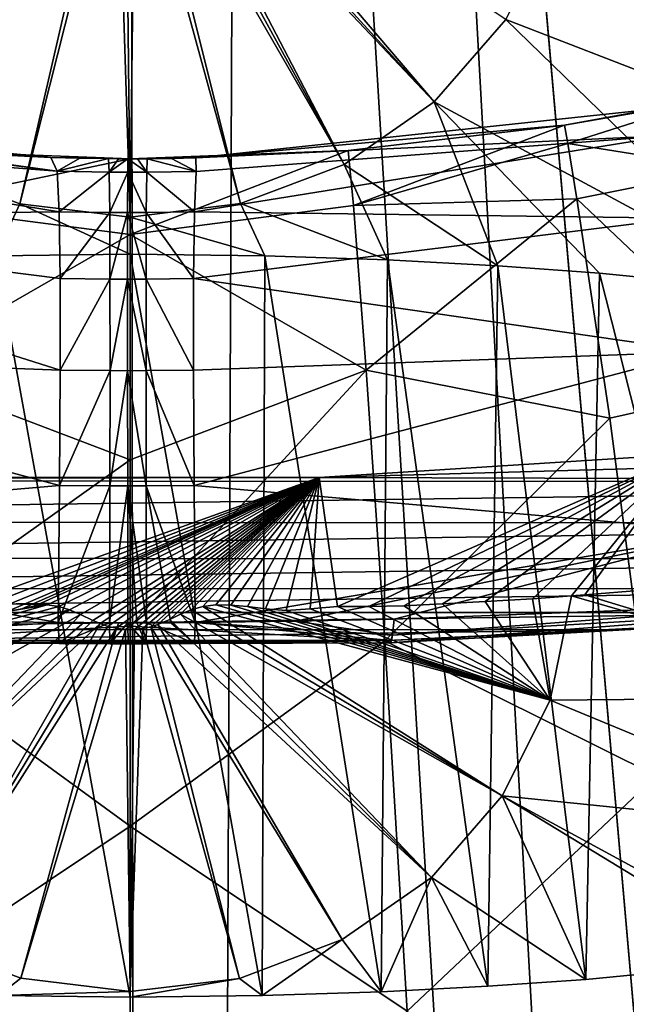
# Model space of a CAD drawing. Header units: millimetres. Extents: x -23 to 23, y 0 to 187.
# Tile 12 of 37: x -0.66 to 2.98, y 111.92 to 117.84. Entities that reach past the tile are written whole.
import ezdxf

# ---------------------------------------------------------------- set-up
doc = ezdxf.new("R2010")
doc.units = ezdxf.units.MM
doc.header["$LTSCALE"] = 83.635285
for name, color, linetype in [('127', 7, 'CONTINUOUS'), ('128', 7, 'CONTINUOUS'), ('150', 7, 'CONTINUOUS'), ('22', 7, 'CONTINUOUS'), ('32', 7, 'CONTINUOUS'), ('34', 7, 'CONTINUOUS'), ('39', 7, 'CONTINUOUS'), ('48', 7, 'CONTINUOUS'), ('49', 7, 'CONTINUOUS'), ('5', 7, 'CONTINUOUS'), ('58', 7, 'CONTINUOUS'), ('6', 7, 'CONTINUOUS'), ('64', 7, 'CONTINUOUS'), ('70', 7, 'CONTINUOUS'), ('71', 7, 'CONTINUOUS'), ('72', 7, 'CONTINUOUS'), ('73', 7, 'CONTINUOUS'), ('90', 7, 'CONTINUOUS'), ('91', 7, 'CONTINUOUS'), ('92', 7, 'CONTINUOUS'), ('93', 7, 'CONTINUOUS'), ('94', 7, 'CONTINUOUS'), ('95', 7, 'CONTINUOUS'), ('96', 7, 'CONTINUOUS')]:
    doc.layers.add(name, color=color, linetype=linetype)

msp = doc.modelspace()

# ---------------------------------------------------------------- linework, layer by layer
at = {"layer": '127', "color": 7, "linetype": 'CONTINUOUS'}
for points in [[(1.1357, 115.0834, 104.8175), (3.3415, 115.2241, 105.3426), (1.2458, 114.309, 105.0395), (1.1357, 115.0834, 104.8175)], [(1.2458, 114.309, 105.0395), (3.3415, 115.2241, 105.3426), (1.434, 114.309, 105.0675), (1.2458, 114.309, 105.0395)], [(1.434, 114.309, 105.0675), (3.3415, 115.2241, 105.3426), (1.6436, 114.3119, 105.1026), (1.434, 114.309, 105.0675)], [(1.6436, 114.3119, 105.1026), (3.3415, 115.2241, 105.3426), (1.8758, 114.3236, 105.1452), (1.6436, 114.3119, 105.1026)], [(1.8758, 114.3236, 105.1452), (3.3415, 115.2241, 105.3426), (2.1328, 114.3377, 105.1993), (1.8758, 114.3236, 105.1452)], [(2.1328, 114.3377, 105.1993), (3.3415, 115.2241, 105.3426), (2.4169, 114.3552, 105.2678), (2.1328, 114.3377, 105.1993)], [(2.4169, 114.3552, 105.2678), (3.3415, 115.2241, 105.3426), (2.6517, 114.3724, 105.3311), (2.4169, 114.3552, 105.2678)], [(2.6517, 114.3724, 105.3311), (3.3415, 115.2241, 105.3426), (2.7311, 114.3787, 105.3539), (2.6517, 114.3724, 105.3311)], [(2.7311, 114.3787, 105.3539), (3.3415, 115.2241, 105.3426), (3.0782, 114.4074, 105.4627), (2.7311, 114.3787, 105.3539)], [(-1.1357, 115.0834, 104.8175), (1.1357, 115.0834, 104.8175), (-1.074, 114.2901, 105.0225), (-1.1357, 115.0834, 104.8175)], [(-1.074, 114.2901, 105.0225), (1.1357, 115.0834, 104.8175), (-0.9499, 114.285, 105.01), (-1.074, 114.2901, 105.0225)], [(-0.9499, 114.285, 105.01), (1.1357, 115.0834, 104.8175), (-0.8381, 114.2789, 105.0006), (-0.9499, 114.285, 105.01)], [(-0.8381, 114.2789, 105.0006), (1.1357, 115.0834, 104.8175), (-0.7389, 114.2775, 104.9923), (-0.8381, 114.2789, 105.0006)], [(-0.7389, 114.2775, 104.9923), (1.1357, 115.0834, 104.8175), (-0.6514, 114.2945, 104.9811), (-0.7389, 114.2775, 104.9923)], [(-0.6514, 114.2945, 104.9811), (1.1357, 115.0834, 104.8175), (-0.5721, 114.3128, 104.9708), (-0.6514, 114.2945, 104.9811)], [(-0.5721, 114.3128, 104.9708), (1.1357, 115.0834, 104.8175), (-0.4984, 114.3179, 104.9651), (-0.5721, 114.3128, 104.9708)], [(-0.4984, 114.3179, 104.9651), (1.1357, 115.0834, 104.8175), (-0.4295, 114.3084, 104.9641), (-0.4984, 114.3179, 104.9651)], [(-0.4295, 114.3084, 104.9641), (1.1357, 115.0834, 104.8175), (-0.3645, 114.2883, 104.9667), (-0.4295, 114.3084, 104.9641)], [(-0.3645, 114.2883, 104.9667), (1.1357, 115.0834, 104.8175), (-0.2991, 114.2594, 104.972), (-0.3645, 114.2883, 104.9667)], [(-0.2991, 114.2594, 104.972), (1.1357, 115.0834, 104.8175), (-0.2243, 114.2237, 104.9795), (-0.2991, 114.2594, 104.972)], [(-0.2243, 114.2237, 104.9795), (1.1357, 115.0834, 104.8175), (-0.1811, 114.2055, 104.9834), (-0.2243, 114.2237, 104.9795)], [(-0.1811, 114.2055, 104.9834), (1.1357, 115.0834, 104.8175), (-0.1338, 114.1891, 104.987), (-0.1811, 114.2055, 104.9834)], [(-0.1338, 114.1891, 104.987), (1.1357, 115.0834, 104.8175), (-0.0817, 114.1773, 104.9895), (-0.1338, 114.1891, 104.987)], [(-0.0817, 114.1773, 104.9895), (1.1357, 115.0834, 104.8175), (-0.0281, 114.1709, 104.9909), (-0.0817, 114.1773, 104.9895)], [(-0.0281, 114.1709, 104.9909), (1.1357, 115.0834, 104.8175), (0.0257, 114.1709, 104.9909), (-0.0281, 114.1709, 104.9909)], [(0.0257, 114.1709, 104.9909), (1.1357, 115.0834, 104.8175), (0.0766, 114.1761, 104.9898), (0.0257, 114.1709, 104.9909)], [(0.0766, 114.1761, 104.9898), (1.1357, 115.0834, 104.8175), (0.1239, 114.1862, 104.9876), (0.0766, 114.1761, 104.9898)], [(0.1239, 114.1862, 104.9876), (1.1357, 115.0834, 104.8175), (0.1663, 114.1995, 104.9847), (0.1239, 114.1862, 104.9876)], [(0.1663, 114.1995, 104.9847), (1.1357, 115.0834, 104.8175), (0.2388, 114.2311, 104.9779), (0.1663, 114.1995, 104.9847)], [(0.2388, 114.2311, 104.9779), (1.1357, 115.0834, 104.8175), (0.3021, 114.2619, 104.9715), (0.2388, 114.2311, 104.9779)], [(0.3021, 114.2619, 104.9715), (1.1357, 115.0834, 104.8175), (0.3656, 114.2882, 104.9668), (0.3021, 114.2619, 104.9715)], [(0.3656, 114.2882, 104.9668), (1.1357, 115.0834, 104.8175), (0.4355, 114.3081, 104.9645), (0.3656, 114.2882, 104.9668)], [(0.4355, 114.3081, 104.9645), (1.1357, 115.0834, 104.8175), (0.5154, 114.3178, 104.9661), (0.4355, 114.3081, 104.9645)], [(0.5154, 114.3178, 104.9661), (1.1357, 115.0834, 104.8175), (0.6053, 114.3171, 104.9718), (0.5154, 114.3178, 104.9661)], [(0.6053, 114.3171, 104.9718), (1.1357, 115.0834, 104.8175), (0.7042, 114.3081, 104.9814), (0.6053, 114.3171, 104.9718)], [(0.7042, 114.3081, 104.9814), (1.1357, 115.0834, 104.8175), (0.8136, 114.2942, 104.9943), (0.7042, 114.3081, 104.9814)], [(0.8136, 114.2942, 104.9943), (1.1357, 115.0834, 104.8175), (0.9372, 114.2847, 105.0087), (0.8136, 114.2942, 104.9943)], [(0.9372, 114.2847, 105.0087), (1.1357, 115.0834, 104.8175), (1.0803, 114.2953, 105.0218), (0.9372, 114.2847, 105.0087)], [(1.0803, 114.2953, 105.0218), (1.1357, 115.0834, 104.8175), (1.2458, 114.309, 105.0395), (1.0803, 114.2953, 105.0218)]]:
    msp.add_3dface(points, dxfattribs=at)
at = {"layer": '128', "color": 7, "linetype": 'CONTINUOUS'}
for points in [[(-0.3021, 119.137, 123.1657), (-2.2561, 117.8367, 123.1169), (-1.8268, 117.3424, 123.2493), (-0.3021, 119.137, 123.1657)], [(-0.2388, 119.1072, 123.1756), (-0.3021, 119.137, 123.1657), (-1.8268, 117.3424, 123.2493), (-0.2388, 119.1072, 123.1756)], [(-0.1663, 119.0764, 123.1855), (-0.2388, 119.1072, 123.1756), (-1.8268, 117.3424, 123.2493), (-0.1663, 119.0764, 123.1855)], [(0.1811, 119.0823, 123.1836), (0.1338, 119.0663, 123.1887), (1.2848, 116.9659, 123.3502), (0.1811, 119.0823, 123.1836)], [(0.2243, 119.1, 123.1779), (0.1811, 119.0823, 123.1836), (1.8271, 117.3426, 123.2493), (0.2243, 119.1, 123.1779)], [(0.1811, 119.0823, 123.1836), (1.2848, 116.9659, 123.3502), (1.8271, 117.3426, 123.2493), (0.1811, 119.0823, 123.1836)], [(0.2991, 119.1346, 123.1665), (0.2243, 119.1, 123.1779), (1.8271, 117.3426, 123.2493), (0.2991, 119.1346, 123.1665)], [(0.2991, 119.1346, 123.1665), (1.8271, 117.3426, 123.2493), (2.2563, 117.837, 123.1168), (0.2991, 119.1346, 123.1665)], [(-0.1663, 119.0764, 123.1855), (-1.8268, 117.3424, 123.2493), (-1.2845, 116.9657, 123.3503), (-0.1663, 119.0764, 123.1855)], [(-0.1239, 119.0635, 123.1896), (-0.1663, 119.0764, 123.1855), (-1.2845, 116.9657, 123.3503), (-0.1239, 119.0635, 123.1896)], [(-0.1239, 119.0635, 123.1896), (-1.2845, 116.9657, 123.3503), (-0.6626, 116.7299, 123.4134), (-0.1239, 119.0635, 123.1896)], [(-0.0766, 119.0536, 123.1928), (-0.1239, 119.0635, 123.1896), (-0.6626, 116.7299, 123.4134), (-0.0766, 119.0536, 123.1928)], [(-0.0766, 119.0536, 123.1928), (-0.6626, 116.7299, 123.4134), (0.0002, 116.6497, 123.4349), (-0.0766, 119.0536, 123.1928)], [(-0.0257, 119.0485, 123.1944), (-0.0766, 119.0536, 123.1928), (0.0002, 116.6497, 123.4349), (-0.0257, 119.0485, 123.1944)], [(0.0281, 119.0485, 123.1944), (-0.0257, 119.0485, 123.1944), (0.0002, 116.6497, 123.4349), (0.0281, 119.0485, 123.1944)], [(0.0281, 119.0485, 123.1944), (0.0002, 116.6497, 123.4349), (0.663, 116.73, 123.4134), (0.0281, 119.0485, 123.1944)], [(0.0817, 119.0547, 123.1924), (0.0281, 119.0485, 123.1944), (0.663, 116.73, 123.4134), (0.0817, 119.0547, 123.1924)], [(0.1338, 119.0663, 123.1887), (0.0817, 119.0547, 123.1924), (1.2848, 116.9659, 123.3502), (0.1338, 119.0663, 123.1887)], [(0.0817, 119.0547, 123.1924), (0.663, 116.73, 123.4134), (1.2848, 116.9659, 123.3502), (0.0817, 119.0547, 123.1924)], [(2.2563, 117.837, 123.1168), (4.4327, 116.9948, 122.3305), (2.546, 118.4184, 122.961), (2.2563, 117.837, 123.1168)], [(4.4327, 116.9948, 122.3305), (4.7521, 117.8743, 122.0948), (2.546, 118.4184, 122.961), (4.4327, 116.9948, 122.3305)], [(1.8271, 117.3426, 123.2493), (3.9413, 116.2, 122.5457), (2.2563, 117.837, 123.1168), (1.8271, 117.3426, 123.2493)], [(3.9413, 116.2, 122.5457), (4.4327, 116.9948, 122.3305), (2.2563, 117.837, 123.1168), (3.9413, 116.2, 122.5457)], [(1.2848, 116.9659, 123.3502), (2.2083, 116.3571, 123.1596), (1.8271, 117.3426, 123.2493), (1.2848, 116.9659, 123.3502)], [(2.8191, 116.3131, 122.9874), (3.9413, 116.2, 122.5457), (1.8271, 117.3426, 123.2493), (2.8191, 116.3131, 122.9874)], [(2.2083, 116.3571, 123.1596), (2.8191, 116.3131, 122.9874), (1.8271, 117.3426, 123.2493), (2.2083, 116.3571, 123.1596)], [(-1.2845, 116.9657, 123.3503), (-0.8098, 116.4164, 123.3909), (-0.6626, 116.7299, 123.4134), (-1.2845, 116.9657, 123.3503)], [(0.663, 116.73, 123.4134), (1.5459, 116.3922, 123.2965), (1.2848, 116.9659, 123.3502), (0.663, 116.73, 123.4134)], [(1.5459, 116.3922, 123.2965), (2.2083, 116.3571, 123.1596), (1.2848, 116.9659, 123.3502), (1.5459, 116.3922, 123.2965)], [(-0.8098, 116.4164, 123.3909), (0, 116.4254, 123.4261), (-0.6626, 116.7299, 123.4134), (-0.8098, 116.4164, 123.3909)], [(-0.6626, 116.7299, 123.4134), (0, 116.4254, 123.4261), (0.0002, 116.6497, 123.4349), (-0.6626, 116.7299, 123.4134)], [(0.0002, 116.6497, 123.4349), (0.8097, 116.4164, 123.3909), (0.663, 116.73, 123.4134), (0.0002, 116.6497, 123.4349)], [(0.8097, 116.4164, 123.3909), (1.5459, 116.3922, 123.2965), (0.663, 116.73, 123.4134), (0.8097, 116.4164, 123.3909)], [(0, 116.4254, 123.4261), (0.8097, 116.4164, 123.3909), (0.0002, 116.6497, 123.4349), (0, 116.4254, 123.4261)], [(2.7311, 114.3787, 105.3539), (3.0782, 114.4074, 105.4627), (4.7466, 113.7649, 106.501), (2.7311, 114.3787, 105.3539)], [(-2.6548, 114.3728, 105.3319), (-0.7389, 114.2775, 104.9923), (-0.4984, 114.3179, 104.9651), (-2.6548, 114.3728, 105.3319)], [(-2.6548, 114.3728, 105.3319), (-0.4984, 114.3179, 104.9651), (-2.5236, 113.7461, 105.4999), (-2.6548, 114.3728, 105.3319)], [(2.1328, 114.3377, 105.1993), (2.4169, 114.3552, 105.2678), (2.5234, 113.7455, 105.5001), (2.1328, 114.3377, 105.1993)], [(2.4169, 114.3552, 105.2678), (2.6517, 114.3724, 105.3311), (2.5234, 113.7455, 105.5001), (2.4169, 114.3552, 105.2678)], [(2.6517, 114.3724, 105.3311), (4.7466, 113.7649, 106.501), (2.5234, 113.7455, 105.5001), (2.6517, 114.3724, 105.3311)], [(2.6517, 114.3724, 105.3311), (2.7311, 114.3787, 105.3539), (4.7466, 113.7649, 106.501), (2.6517, 114.3724, 105.3311)], [(-0.4984, 114.3179, 104.9651), (-0.4295, 114.3084, 104.9641), (-2.5236, 113.7461, 105.4999), (-0.4984, 114.3179, 104.9651)], [(-0.4295, 114.3084, 104.9641), (-0.3645, 114.2883, 104.9667), (-2.5236, 113.7461, 105.4999), (-0.4295, 114.3084, 104.9641)], [(-0.3645, 114.2883, 104.9667), (-2.2363, 113.1701, 105.6542), (-2.5236, 113.7461, 105.4999), (-0.3645, 114.2883, 104.9667)], [(-0.3645, 114.2883, 104.9667), (-0.2991, 114.2594, 104.972), (-2.2363, 113.1701, 105.6542), (-0.3645, 114.2883, 104.9667)], [(-0.7389, 114.2775, 104.9923), (-0.6514, 114.2945, 104.9811), (-0.4984, 114.3179, 104.9651), (-0.7389, 114.2775, 104.9923)], [(-0.6514, 114.2945, 104.9811), (-0.5721, 114.3128, 104.9708), (-0.4984, 114.3179, 104.9651), (-0.6514, 114.2945, 104.9811)], [(0.3021, 114.2619, 104.9715), (0.3656, 114.2882, 104.9668), (2.236, 113.1695, 105.6544), (0.3021, 114.2619, 104.9715)], [(0.3656, 114.2882, 104.9668), (0.4355, 114.3081, 104.9645), (2.236, 113.1695, 105.6544), (0.3656, 114.2882, 104.9668)], [(0.4355, 114.3081, 104.9645), (0.5154, 114.3178, 104.9661), (2.5234, 113.7455, 105.5001), (0.4355, 114.3081, 104.9645)], [(0.4355, 114.3081, 104.9645), (2.5234, 113.7455, 105.5001), (2.236, 113.1695, 105.6544), (0.4355, 114.3081, 104.9645)], [(0.5154, 114.3178, 104.9661), (0.6053, 114.3171, 104.9718), (2.5234, 113.7455, 105.5001), (0.5154, 114.3178, 104.9661)], [(0.6053, 114.3171, 104.9718), (0.7042, 114.3081, 104.9814), (2.5234, 113.7455, 105.5001), (0.6053, 114.3171, 104.9718)], [(0.7042, 114.3081, 104.9814), (0.8136, 114.2942, 104.9943), (2.5234, 113.7455, 105.5001), (0.7042, 114.3081, 104.9814)], [(0.8136, 114.2942, 104.9943), (0.9372, 114.2847, 105.0087), (2.5234, 113.7455, 105.5001), (0.8136, 114.2942, 104.9943)], [(0.9372, 114.2847, 105.0087), (1.0803, 114.2953, 105.0218), (2.5234, 113.7455, 105.5001), (0.9372, 114.2847, 105.0087)], [(1.0803, 114.2953, 105.0218), (1.2458, 114.309, 105.0395), (2.5234, 113.7455, 105.5001), (1.0803, 114.2953, 105.0218)], [(1.2458, 114.309, 105.0395), (1.434, 114.309, 105.0675), (2.5234, 113.7455, 105.5001), (1.2458, 114.309, 105.0395)], [(1.434, 114.309, 105.0675), (1.6436, 114.3119, 105.1026), (2.5234, 113.7455, 105.5001), (1.434, 114.309, 105.0675)], [(1.6436, 114.3119, 105.1026), (1.8758, 114.3236, 105.1452), (2.5234, 113.7455, 105.5001), (1.6436, 114.3119, 105.1026)], [(1.8758, 114.3236, 105.1452), (2.1328, 114.3377, 105.1993), (2.5234, 113.7455, 105.5001), (1.8758, 114.3236, 105.1452)], [(-0.2991, 114.2594, 104.972), (-1.8108, 112.6803, 105.7855), (-2.2363, 113.1701, 105.6542), (-0.2991, 114.2594, 104.972)], [(-0.2991, 114.2594, 104.972), (-0.2243, 114.2237, 104.9795), (-1.8108, 112.6803, 105.7855), (-0.2991, 114.2594, 104.972)], [(0.1663, 114.1995, 104.9847), (0.2388, 114.2311, 104.9779), (1.8103, 112.6798, 105.7856), (0.1663, 114.1995, 104.9847)], [(0.2388, 114.2311, 104.9779), (0.3021, 114.2619, 104.9715), (1.8103, 112.6798, 105.7856), (0.2388, 114.2311, 104.9779)], [(0.3021, 114.2619, 104.9715), (2.236, 113.1695, 105.6544), (1.8103, 112.6798, 105.7856), (0.3021, 114.2619, 104.9715)], [(-0.2243, 114.2237, 104.9795), (-0.1811, 114.2055, 104.9834), (-1.8108, 112.6803, 105.7855), (-0.2243, 114.2237, 104.9795)], [(-0.1811, 114.2055, 104.9834), (-1.2733, 112.3071, 105.8855), (-1.8108, 112.6803, 105.7855), (-0.1811, 114.2055, 104.9834)], [(-0.1811, 114.2055, 104.9834), (-0.1338, 114.1891, 104.987), (-1.2733, 112.3071, 105.8855), (-0.1811, 114.2055, 104.9834)], [(-0.1338, 114.1891, 104.987), (-0.0817, 114.1773, 104.9895), (-1.2733, 112.3071, 105.8855), (-0.1338, 114.1891, 104.987)], [(-0.0817, 114.1773, 104.9895), (-0.6572, 112.0734, 105.9481), (-1.2733, 112.3071, 105.8855), (-0.0817, 114.1773, 104.9895)], [(-0.0817, 114.1773, 104.9895), (-0.0281, 114.1709, 104.9909), (-0.6572, 112.0734, 105.9481), (-0.0817, 114.1773, 104.9895)], [(-0.0281, 114.1709, 104.9909), (-0.0004, 111.9939, 105.9694), (-0.6572, 112.0734, 105.9481), (-0.0281, 114.1709, 104.9909)], [(-0.0281, 114.1709, 104.9909), (0.0257, 114.1709, 104.9909), (-0.0004, 111.9939, 105.9694), (-0.0281, 114.1709, 104.9909)], [(0.0257, 114.1709, 104.9909), (0.0766, 114.1761, 104.9898), (-0.0004, 111.9939, 105.9694), (0.0257, 114.1709, 104.9909)], [(0.0766, 114.1761, 104.9898), (0.6565, 112.0733, 105.9481), (-0.0004, 111.9939, 105.9694), (0.0766, 114.1761, 104.9898)], [(0.0766, 114.1761, 104.9898), (0.1239, 114.1862, 104.9876), (0.6565, 112.0733, 105.9481), (0.0766, 114.1761, 104.9898)], [(0.1239, 114.1862, 104.9876), (0.1663, 114.1995, 104.9847), (1.2727, 112.3067, 105.8856), (0.1239, 114.1862, 104.9876)], [(0.1239, 114.1862, 104.9876), (1.2727, 112.3067, 105.8856), (0.6565, 112.0733, 105.9481), (0.1239, 114.1862, 104.9876)], [(0.1663, 114.1995, 104.9847), (1.8103, 112.6798, 105.7856), (1.2727, 112.3067, 105.8856), (0.1663, 114.1995, 104.9847)], [(4.7466, 113.7649, 106.501), (4.4662, 112.9416, 106.7216), (2.5234, 113.7455, 105.5001), (4.7466, 113.7649, 106.501)], [(2.5234, 113.7455, 105.5001), (4.4662, 112.9416, 106.7216), (2.236, 113.1695, 105.6544), (2.5234, 113.7455, 105.5001)], [(2.236, 113.1695, 105.6544), (2.7378, 112.0666, 106.4029), (1.8103, 112.6798, 105.7856), (2.236, 113.1695, 105.6544)], [(3.8676, 112.1774, 106.8358), (2.7378, 112.0666, 106.4029), (2.236, 113.1695, 105.6544), (3.8676, 112.1774, 106.8358)], [(4.0259, 112.1966, 106.9107), (3.8676, 112.1774, 106.8358), (2.236, 113.1695, 105.6544), (4.0259, 112.1966, 106.9107)], [(4.4662, 112.9416, 106.7216), (4.0259, 112.1966, 106.9107), (2.236, 113.1695, 105.6544), (4.4662, 112.9416, 106.7216)], [(1.8103, 112.6798, 105.7856), (1.5073, 111.9923, 106.1129), (1.2727, 112.3067, 105.8856), (1.8103, 112.6798, 105.7856)], [(2.1482, 112.0253, 106.2417), (1.5073, 111.9923, 106.1129), (1.8103, 112.6798, 105.7856), (2.1482, 112.0253, 106.2417)], [(2.7378, 112.0666, 106.4029), (2.1482, 112.0253, 106.2417), (1.8103, 112.6798, 105.7856), (2.7378, 112.0666, 106.4029)], [(-0.6572, 112.0734, 105.9481), (-0.7924, 111.9694, 106.0234), (-1.2733, 112.3071, 105.8855), (-0.6572, 112.0734, 105.9481)], [(1.2727, 112.3067, 105.8856), (0.7923, 111.9694, 106.0234), (0.6565, 112.0733, 105.9481), (1.2727, 112.3067, 105.8856)], [(1.5073, 111.9923, 106.1129), (0.7923, 111.9694, 106.0234), (1.2727, 112.3067, 105.8856), (1.5073, 111.9923, 106.1129)], [(-0.0004, 111.9939, 105.9694), (-0.7924, 111.9694, 106.0234), (-0.6572, 112.0734, 105.9481), (-0.0004, 111.9939, 105.9694)], [(0.6565, 112.0733, 105.9481), (0, 111.9608, 105.9897), (-0.0004, 111.9939, 105.9694), (0.6565, 112.0733, 105.9481)], [(0.7923, 111.9694, 106.0234), (0, 111.9608, 105.9897), (0.6565, 112.0733, 105.9481), (0.7923, 111.9694, 106.0234)], [(0, 111.9608, 105.9897), (-0.7924, 111.9694, 106.0234), (-0.0004, 111.9939, 105.9694), (0, 111.9608, 105.9897)]]:
    msp.add_3dface(points, dxfattribs=at)
at = {"layer": '150', "color": 7, "linetype": 'CONTINUOUS'}
for points in [[(0, 111.9608, 105.9897), (0, 116.4254, 123.4261), (-0.8098, 116.4164, 123.3909), (0, 111.9608, 105.9897)], [(0, 111.9608, 105.9897), (0.7923, 111.9694, 106.0234), (0, 116.4254, 123.4261), (0, 111.9608, 105.9897)], [(0.7923, 111.9694, 106.0234), (0.8097, 116.4164, 123.3909), (0, 116.4254, 123.4261), (0.7923, 111.9694, 106.0234)], [(-0.7924, 111.9694, 106.0234), (0, 111.9608, 105.9897), (-0.8098, 116.4164, 123.3909), (-0.7924, 111.9694, 106.0234)], [(0.7923, 111.9694, 106.0234), (1.5073, 111.9923, 106.1129), (0.8097, 116.4164, 123.3909), (0.7923, 111.9694, 106.0234)], [(1.5073, 111.9923, 106.1129), (1.5459, 116.3922, 123.2965), (0.8097, 116.4164, 123.3909), (1.5073, 111.9923, 106.1129)], [(1.5073, 111.9923, 106.1129), (2.1482, 112.0253, 106.2417), (1.5459, 116.3922, 123.2965), (1.5073, 111.9923, 106.1129)], [(2.1482, 112.0253, 106.2417), (2.2083, 116.3571, 123.1596), (1.5459, 116.3922, 123.2965), (2.1482, 112.0253, 106.2417)], [(2.1482, 112.0253, 106.2417), (2.7378, 112.0666, 106.4029), (2.2083, 116.3571, 123.1596), (2.1482, 112.0253, 106.2417)], [(2.7378, 112.0666, 106.4029), (2.8191, 116.3131, 122.9874), (2.2083, 116.3571, 123.1596), (2.7378, 112.0666, 106.4029)], [(2.7378, 112.0666, 106.4029), (3.8676, 112.1774, 106.8358), (2.8191, 116.3131, 122.9874), (2.7378, 112.0666, 106.4029)], [(3.8676, 112.1774, 106.8358), (3.9413, 116.2, 122.5457), (2.8191, 116.3131, 122.9874), (3.8676, 112.1774, 106.8358)]]:
    msp.add_3dface(points, dxfattribs=at)
at = {"layer": '22', "color": 7, "linetype": 'CONTINUOUS'}
msp.add_3dface([(1.5859, 114.2319, 100.6818), (3.6067, 114.7546, 100.4669), (4.1057, 114.3285, 101.1914), (1.5859, 114.2319, 100.6818)], dxfattribs=at)
at = {"layer": '32', "color": 7, "linetype": 'CONTINUOUS'}
for points in [[(3.4669, 117.3573, 47.9998), (3.1985, 117.3036, 93.7628), (2.6105, 117.2016, 48), (3.4669, 117.3573, 47.9998)], [(3.1985, 117.3036, 93.7628), (0.3945, 117.0046, 93.6854), (2.6105, 117.2016, 48), (3.1985, 117.3036, 93.7628)], [(-2.861, 117.2425, 93.7574), (-1.3092, 117.0505, 48), (-0.4771, 117.0067, 93.6872), (-2.861, 117.2425, 93.7574)], [(2.6105, 117.2016, 48), (0.3945, 117.0046, 93.6854), (1.3092, 117.0505, 48), (2.6105, 117.2016, 48)], [(-1.3092, 117.0505, 48), (0, 117, 48), (-0.4771, 117.0067, 93.6872), (-1.3092, 117.0505, 48)], [(0, 117, 48), (1.3092, 117.0505, 48), (0.043, 117.0001, 93.6816), (0, 117, 48)], [(0.043, 117.0001, 93.6816), (1.3092, 117.0505, 48), (0.1025, 117.0003, 93.6819), (0.043, 117.0001, 93.6816)], [(0.1025, 117.0003, 93.6819), (1.3092, 117.0505, 48), (0.2488, 117.0018, 93.6832), (0.1025, 117.0003, 93.6819)], [(1.3092, 117.0505, 48), (0.3945, 117.0046, 93.6854), (0.2488, 117.0018, 93.6832), (1.3092, 117.0505, 48)], [(-0.4771, 117.0067, 93.6872), (0, 117, 48), (-0.3029, 117.0027, 93.6839), (-0.4771, 117.0067, 93.6872)], [(-0.3029, 117.0027, 93.6839), (0, 117, 48), (-0.1307, 117.0005, 93.6821), (-0.3029, 117.0027, 93.6839)], [(-0.1307, 117.0005, 93.6821), (0, 117, 48), (-0.0709, 117.0001, 93.6817), (-0.1307, 117.0005, 93.6821)], [(-0.0709, 117.0001, 93.6817), (0, 117, 48), (-0.014, 117, 93.6815), (-0.0709, 117.0001, 93.6817)], [(-0.014, 117, 93.6815), (0, 117, 48), (0.043, 117.0001, 93.6816), (-0.014, 117, 93.6815)]]:
    msp.add_3dface(points, dxfattribs=at)
at = {"layer": '34', "color": 7, "linetype": 'CONTINUOUS'}
for points in [[(9.2594, 115.0607, 104.7329), (10.2418, 115.3399, 105.7746), (1.1357, 115.0834, 104.8175), (9.2594, 115.0607, 104.7329)], [(1.1357, 115.0834, 104.8175), (10.2418, 115.3399, 105.7746), (3.3415, 115.2241, 105.3426), (1.1357, 115.0834, 104.8175)], [(-9.2711, 115.0638, 104.7443), (9.2594, 115.0607, 104.7329), (1.1357, 115.0834, 104.8175), (-9.2711, 115.0638, 104.7443)], [(-1.1357, 115.0834, 104.8175), (-9.2711, 115.0638, 104.7443), (1.1357, 115.0834, 104.8175), (-1.1357, 115.0834, 104.8175)], [(-8.1797, 114.8145, 103.8141), (9.2594, 115.0607, 104.7329), (-9.2711, 115.0638, 104.7443), (-8.1797, 114.8145, 103.8141)], [(8.166, 114.8117, 103.8033), (9.2594, 115.0607, 104.7329), (-8.1797, 114.8145, 103.8141), (8.166, 114.8117, 103.8033)], [(-6.9905, 114.598, 103.0061), (8.166, 114.8117, 103.8033), (-8.1797, 114.8145, 103.8141), (-6.9905, 114.598, 103.0061)], [(6.9747, 114.5954, 102.9962), (8.166, 114.8117, 103.8033), (-6.9905, 114.598, 103.0061), (6.9747, 114.5954, 102.9962)], [(-5.7163, 114.4168, 102.3296), (6.9747, 114.5954, 102.9962), (-6.9905, 114.598, 103.0061), (-5.7163, 114.4168, 102.3296)], [(5.6985, 114.4145, 102.321), (6.9747, 114.5954, 102.9962), (-5.7163, 114.4168, 102.3296), (5.6985, 114.4145, 102.321)], [(-4.3749, 114.2734, 101.7944), (5.6985, 114.4145, 102.321), (-5.7163, 114.4168, 102.3296), (-4.3749, 114.2734, 101.7944)], [(4.355, 114.2715, 101.7873), (5.6985, 114.4145, 102.321), (-4.3749, 114.2734, 101.7944), (4.355, 114.2715, 101.7873)], [(-2.9865, 114.1694, 101.4064), (4.355, 114.2715, 101.7873), (-4.3749, 114.2734, 101.7944), (-2.9865, 114.1694, 101.4064)], [(2.9645, 114.168, 101.401), (4.355, 114.2715, 101.7873), (-2.9865, 114.1694, 101.4064), (2.9645, 114.168, 101.401)], [(-1.5732, 114.1054, 101.1673), (2.9645, 114.168, 101.401), (-2.9865, 114.1694, 101.4064), (-1.5732, 114.1054, 101.1673)], [(1.5489, 114.1044, 101.1639), (2.9645, 114.168, 101.401), (-1.5732, 114.1054, 101.1673), (1.5489, 114.1044, 101.1639)], [(-0.9863, 114.0944, 101.1265), (1.5489, 114.1044, 101.1639), (-1.5732, 114.1054, 101.1673), (-0.9863, 114.0944, 101.1265)], [(0.9537, 114.0937, 101.124), (1.5489, 114.1044, 101.1639), (-0.9863, 114.0944, 101.1265), (0.9537, 114.0937, 101.124)], [(-0.4185, 114.0877, 101.1013), (0.9537, 114.0937, 101.124), (-0.9863, 114.0944, 101.1265), (-0.4185, 114.0877, 101.1013)], [(0.3778, 114.0873, 101.1001), (0.9537, 114.0937, 101.124), (-0.4185, 114.0877, 101.1013), (0.3778, 114.0873, 101.1001)], [(-0.2693, 114.0866, 101.0975), (0.3778, 114.0873, 101.1001), (-0.4185, 114.0877, 101.1013), (-0.2693, 114.0866, 101.0975)], [(0.2359, 114.0865, 101.0968), (0.3778, 114.0873, 101.1001), (-0.2693, 114.0866, 101.0975), (0.2359, 114.0865, 101.0968)], [(-0.1205, 114.0861, 101.0953), (0.2359, 114.0865, 101.0968), (-0.2693, 114.0866, 101.0975), (-0.1205, 114.0861, 101.0953)], [(0.0944, 114.086, 101.0951), (0.2359, 114.0865, 101.0968), (-0.1205, 114.0861, 101.0953), (0.0944, 114.086, 101.0951)], [(-0.0662, 114.0859, 101.0949), (0.0944, 114.086, 101.0951), (-0.1205, 114.0861, 101.0953), (-0.0662, 114.0859, 101.0949)], [(0.0399, 114.0859, 101.0947), (0.0944, 114.086, 101.0951), (-0.0662, 114.0859, 101.0949), (0.0399, 114.0859, 101.0947)], [(-0.0131, 114.0858, 101.0945), (0.0399, 114.0859, 101.0947), (-0.0662, 114.0859, 101.0949), (-0.0131, 114.0858, 101.0945)]]:
    msp.add_3dface(points, dxfattribs=at)
at = {"layer": '39', "color": 7, "linetype": 'CONTINUOUS'}
for points in [[(0, 117, 48), (-1.3092, 117.0505, 48), (-1.3417, 116.7184, 43.8581), (0, 117, 48)], [(0, 117, 48), (-1.3417, 116.7184, 43.8581), (0, 116.5438, 43.1463), (0, 117, 48)], [(-1.3417, 116.7184, 43.8581), (-1.4188, 115.7299, 39.7941), (0, 116.5438, 43.1463), (-1.3417, 116.7184, 43.8581)], [(0, 116.5438, 43.1463), (-1.4188, 115.7299, 39.7941), (0, 115.1899, 38.4567), (0, 116.5438, 43.1463)], [(-1.4188, 115.7299, 39.7941), (-1.5295, 114.102, 35.9253), (0, 115.1899, 38.4567), (-1.4188, 115.7299, 39.7941)], [(0, 115.1899, 38.4567), (-1.5295, 114.102, 35.9253), (0, 114.19, 36.2257), (0, 115.1899, 38.4567)], [(0, 114.19, 36.2257), (-1.5295, 114.102, 35.9253), (0, 112.9875, 34.1005), (0, 114.19, 36.2257)], [(-1.5295, 114.102, 35.9253), (-1.6634, 111.8763, 32.3641), (0, 112.9875, 34.1005), (-1.5295, 114.102, 35.9253)], [(0, 112.9875, 34.1005), (-1.6634, 111.8763, 32.3641), (0, 110.0197, 30.2403), (0, 112.9875, 34.1005)]]:
    msp.add_3dface(points, dxfattribs=at)
at = {"layer": '48', "color": 7, "linetype": 'CONTINUOUS'}
for points in [[(3.4669, 117.3573, 47.9998), (2.6105, 117.2016, 48), (2.6296, 117.091, 45.5716), (3.4669, 117.3573, 47.9998)], [(3.5837, 116.9386, 43.1951), (3.4669, 117.3573, 47.9998), (2.6296, 117.091, 45.5716), (3.5837, 116.9386, 43.1951)], [(2.6841, 116.7595, 43.1557), (3.5837, 116.9386, 43.1951), (2.6296, 117.091, 45.5716), (2.6841, 116.7595, 43.1557)], [(3.8445, 115.6564, 38.4781), (3.5837, 116.9386, 43.1951), (2.6841, 116.7595, 43.1557), (3.8445, 115.6564, 38.4781)], [(2.881, 115.4411, 38.4582), (3.8445, 115.6564, 38.4781), (2.6841, 116.7595, 43.1557), (2.881, 115.4411, 38.4582)], [(3.1628, 113.2915, 34.0962), (3.8445, 115.6564, 38.4781), (2.881, 115.4411, 38.4582), (3.1628, 113.2915, 34.0962)]]:
    msp.add_3dface(points, dxfattribs=at)
at = {"layer": '49', "color": 7, "linetype": 'CONTINUOUS'}
for points in [[(2.6105, 117.2016, 48), (1.3092, 117.0505, 48), (1.3417, 116.7184, 43.8581), (2.6105, 117.2016, 48)], [(2.6296, 117.091, 45.5716), (2.6105, 117.2016, 48), (1.3417, 116.7184, 43.8581), (2.6296, 117.091, 45.5716)], [(2.6841, 116.7595, 43.1557), (2.6296, 117.091, 45.5716), (1.3417, 116.7184, 43.8581), (2.6841, 116.7595, 43.1557)], [(1.3092, 117.0505, 48), (0, 117, 48), (0, 116.5438, 43.1463), (1.3092, 117.0505, 48)], [(1.3092, 117.0505, 48), (0, 116.5438, 43.1463), (1.3417, 116.7184, 43.8581), (1.3092, 117.0505, 48)], [(0, 116.5438, 43.1463), (1.4188, 115.7299, 39.7941), (1.3417, 116.7184, 43.8581), (0, 116.5438, 43.1463)], [(1.4188, 115.7299, 39.7941), (2.6841, 116.7595, 43.1557), (1.3417, 116.7184, 43.8581), (1.4188, 115.7299, 39.7941)], [(2.881, 115.4411, 38.4582), (2.6841, 116.7595, 43.1557), (1.4188, 115.7299, 39.7941), (2.881, 115.4411, 38.4582)], [(0, 116.5438, 43.1463), (0, 115.1899, 38.4567), (1.4188, 115.7299, 39.7941), (0, 116.5438, 43.1463)], [(0, 115.1899, 38.4567), (0, 114.19, 36.2257), (1.4188, 115.7299, 39.7941), (0, 115.1899, 38.4567)], [(0, 114.19, 36.2257), (1.5295, 114.102, 35.9253), (1.4188, 115.7299, 39.7941), (0, 114.19, 36.2257)], [(1.5295, 114.102, 35.9253), (2.881, 115.4411, 38.4582), (1.4188, 115.7299, 39.7941), (1.5295, 114.102, 35.9253)], [(3.1628, 113.2915, 34.0962), (2.881, 115.4411, 38.4582), (1.5295, 114.102, 35.9253), (3.1628, 113.2915, 34.0962)], [(0, 114.19, 36.2257), (0, 112.9875, 34.1005), (1.5295, 114.102, 35.9253), (0, 114.19, 36.2257)], [(0, 112.9875, 34.1005), (1.6634, 111.8763, 32.3641), (1.5295, 114.102, 35.9253), (0, 112.9875, 34.1005)], [(1.6634, 111.8763, 32.3641), (3.1628, 113.2915, 34.0962), (1.5295, 114.102, 35.9253), (1.6634, 111.8763, 32.3641)], [(3.4972, 110.3925, 30.2252), (3.1628, 113.2915, 34.0962), (1.6634, 111.8763, 32.3641), (3.4972, 110.3925, 30.2252)], [(0, 112.9875, 34.1005), (0, 110.0197, 30.2403), (1.6634, 111.8763, 32.3641), (0, 112.9875, 34.1005)]]:
    msp.add_3dface(points, dxfattribs=at)
at = {"layer": '5', "color": 7, "linetype": 'CONTINUOUS'}
for points in [[(5.1647, 87.4117, -21.8212), (1.3526, 131.0191, -21.182), (2.2515, 131.0222, -21.1151), (5.1647, 87.4117, -21.8212)], [(3.4754, 131.0263, -20.9636), (6.6732, 87.4117, -21.6506), (2.2515, 131.0222, -21.1151), (3.4754, 131.0263, -20.9636)], [(6.6732, 87.4117, -21.6506), (5.1647, 87.4117, -21.8212), (2.2515, 131.0222, -21.1151), (6.6732, 87.4117, -21.6506)]]:
    msp.add_3dface(points, dxfattribs=at)
at = {"layer": '58', "color": 7, "linetype": 'CONTINUOUS'}
for points in [[(-3.2393, 117.3115, 93.77), (-0.4386, 116.9243, 94.9594), (-3.2603, 117.1441, 95.5972), (-3.2393, 117.3115, 93.77)], [(-3.2393, 117.3115, 93.77), (-2.861, 117.2425, 93.7574), (-0.4386, 116.9243, 94.9594), (-3.2393, 117.3115, 93.77)], [(-2.861, 117.2425, 93.7574), (-0.4771, 117.0067, 93.6872), (-0.4386, 116.9243, 94.9594), (-2.861, 117.2425, 93.7574)], [(-3.2603, 117.1441, 95.5972), (-0.4278, 116.6812, 96.2115), (-3.3206, 116.6473, 97.3621), (-3.2603, 117.1441, 95.5972)], [(-0.4386, 116.9243, 94.9594), (-0.4278, 116.6812, 96.2115), (-3.2603, 117.1441, 95.5972), (-0.4386, 116.9243, 94.9594)], [(-0.4278, 116.6812, 96.2115), (-0.4219, 116.2808, 97.4225), (-3.3206, 116.6473, 97.3621), (-0.4278, 116.6812, 96.2115)], [(-3.3206, 116.6473, 97.3621), (-0.4207, 115.7295, 98.5728), (-3.4437, 115.8427, 99.0062), (-3.3206, 116.6473, 97.3621)], [(-0.4219, 116.2808, 97.4225), (-0.4207, 115.7295, 98.5728), (-3.3206, 116.6473, 97.3621), (-0.4219, 116.2808, 97.4225)], [(-0.4245, 115.0363, 99.6436), (-3.6212, 114.7591, 100.4713), (-3.4437, 115.8427, 99.0062), (-0.4245, 115.0363, 99.6436)], [(-0.4207, 115.7295, 98.5728), (-0.4245, 115.0363, 99.6436), (-3.4437, 115.8427, 99.0062), (-0.4207, 115.7295, 98.5728)], [(-0.4331, 114.2125, 100.6174), (-3.6212, 114.7591, 100.4713), (-0.4245, 115.0363, 99.6436), (-0.4331, 114.2125, 100.6174)], [(-3.6212, 114.7591, 100.4713), (-0.4331, 114.2125, 100.6174), (-1.0257, 114.2205, 100.6441), (-3.6212, 114.7591, 100.4713)]]:
    msp.add_3dface(points, dxfattribs=at)
at = {"layer": '6', "color": 7, "linetype": 'CONTINUOUS'}
for points in [[(-0.0016, 131.0174, -21.2171), (-8.5398, 0, -23.3232), (-0.6656, 131.0176, -21.2085), (-0.0016, 131.0174, -21.2171)], [(0.1217, 0, -23.4997), (-8.5398, 0, -23.3232), (-0.0016, 131.0174, -21.2171), (0.1217, 0, -23.4997)], [(0.6648, 131.0176, -21.2085), (0.1217, 0, -23.4997), (-0.0016, 131.0174, -21.2171), (0.6648, 131.0176, -21.2085)], [(8.6085, 0, -23.3203), (0.1217, 0, -23.4997), (0.6648, 131.0176, -21.2085), (8.6085, 0, -23.3203)], [(1.3526, 131.0191, -21.182), (8.6085, 0, -23.3203), (0.6648, 131.0176, -21.2085), (1.3526, 131.0191, -21.182)], [(1.3526, 131.0191, -21.182), (5.1647, 87.4117, -21.8212), (8.6085, 0, -23.3203), (1.3526, 131.0191, -21.182)]]:
    msp.add_3dface(points, dxfattribs=at)
at = {"layer": '64', "color": 7, "linetype": 'CONTINUOUS'}
for points in [[(0.3945, 117.0046, 93.6854), (3.1985, 117.3036, 93.7628), (3.2409, 117.1402, 95.5914), (0.3945, 117.0046, 93.6854)], [(3.2409, 117.1402, 95.5914), (3.3031, 116.6434, 97.357), (0.3863, 116.6803, 96.2105), (3.2409, 117.1402, 95.5914)], [(0.396, 116.9232, 94.9585), (3.2409, 117.1402, 95.5914), (0.3863, 116.6803, 96.2105), (0.396, 116.9232, 94.9585)], [(0.3945, 117.0046, 93.6854), (3.2409, 117.1402, 95.5914), (0.396, 116.9232, 94.9585), (0.3945, 117.0046, 93.6854)], [(0.3863, 116.6803, 96.2105), (3.3031, 116.6434, 97.357), (0.3809, 116.2799, 97.4214), (0.3863, 116.6803, 96.2105)], [(3.3031, 116.6434, 97.357), (3.4276, 115.8385, 99.0017), (0.3809, 116.2799, 97.4214), (3.3031, 116.6434, 97.357)], [(0.3809, 116.2799, 97.4214), (3.4276, 115.8385, 99.0017), (0.3799, 115.7288, 98.5716), (0.3809, 116.2799, 97.4214)], [(0.3799, 115.7288, 98.5716), (3.4276, 115.8385, 99.0017), (0.3833, 115.0358, 99.6423), (0.3799, 115.7288, 98.5716)], [(3.4276, 115.8385, 99.0017), (3.6067, 114.7546, 100.4669), (0.3833, 115.0358, 99.6423), (3.4276, 115.8385, 99.0017)], [(0.3833, 115.0358, 99.6423), (3.6067, 114.7546, 100.4669), (0.391, 114.2122, 100.6161), (0.3833, 115.0358, 99.6423)], [(0.391, 114.2122, 100.6161), (3.6067, 114.7546, 100.4669), (0.992, 114.2197, 100.6414), (0.391, 114.2122, 100.6161)], [(3.6067, 114.7546, 100.4669), (1.5859, 114.2319, 100.6818), (0.992, 114.2197, 100.6414), (3.6067, 114.7546, 100.4669)]]:
    msp.add_3dface(points, dxfattribs=at)
at = {"layer": '70', "color": 7, "linetype": 'CONTINUOUS'}
for points in [[(-0.4771, 117.0067, 93.6872), (-0.3029, 117.0027, 93.6839), (-0.4386, 116.9243, 94.9594), (-0.4771, 117.0067, 93.6872)], [(-0.3029, 117.0027, 93.6839), (-0.1307, 117.0005, 93.6821), (-0.4386, 116.9243, 94.9594), (-0.3029, 117.0027, 93.6839)], [(-0.4386, 116.9243, 94.9594), (-0.1307, 117.0005, 93.6821), (-0.1263, 116.9192, 94.9545), (-0.4386, 116.9243, 94.9594)], [(-0.4278, 116.6812, 96.2115), (-0.4386, 116.9243, 94.9594), (-0.1263, 116.9192, 94.9545), (-0.4278, 116.6812, 96.2115)], [(-0.1232, 116.6766, 96.2062), (-0.4278, 116.6812, 96.2115), (-0.1263, 116.9192, 94.9545), (-0.1232, 116.6766, 96.2062)], [(-0.4219, 116.2808, 97.4225), (-0.4278, 116.6812, 96.2115), (-0.1232, 116.6766, 96.2062), (-0.4219, 116.2808, 97.4225)], [(-0.1215, 116.2768, 97.4168), (-0.4219, 116.2808, 97.4225), (-0.1232, 116.6766, 96.2062), (-0.1215, 116.2768, 97.4168)], [(-0.4207, 115.7295, 98.5728), (-0.4219, 116.2808, 97.4225), (-0.1215, 116.2768, 97.4168), (-0.4207, 115.7295, 98.5728)], [(-0.1211, 115.7262, 98.5668), (-0.4207, 115.7295, 98.5728), (-0.1215, 116.2768, 97.4168), (-0.1211, 115.7262, 98.5668)], [(-0.4245, 115.0363, 99.6436), (-0.4207, 115.7295, 98.5728), (-0.1211, 115.7262, 98.5668), (-0.4245, 115.0363, 99.6436)], [(-0.1222, 115.0337, 99.6373), (-0.4245, 115.0363, 99.6436), (-0.1211, 115.7262, 98.5668), (-0.1222, 115.0337, 99.6373)], [(-0.4331, 114.2125, 100.6174), (-0.4245, 115.0363, 99.6436), (-0.1222, 115.0337, 99.6373), (-0.4331, 114.2125, 100.6174)], [(-0.1246, 114.2107, 100.6111), (-0.4331, 114.2125, 100.6174), (-0.1222, 115.0337, 99.6373), (-0.1246, 114.2107, 100.6111)], [(-0.4331, 114.2125, 100.6174), (-0.1246, 114.2107, 100.6111), (-0.2787, 114.2113, 100.6134), (-0.4331, 114.2125, 100.6174)]]:
    msp.add_3dface(points, dxfattribs=at)
at = {"layer": '71', "color": 7, "linetype": 'CONTINUOUS'}
for points in [[(-0.1307, 117.0005, 93.6821), (-0.0709, 117.0001, 93.6817), (-0.1263, 116.9192, 94.9545), (-0.1307, 117.0005, 93.6821)], [(-0.0709, 117.0001, 93.6817), (-0.014, 117, 93.6815), (-0.1263, 116.9192, 94.9545), (-0.0709, 117.0001, 93.6817)], [(-0.1263, 116.9192, 94.9545), (-0.014, 117, 93.6815), (-0.015, 116.9187, 94.9538), (-0.1263, 116.9192, 94.9545)], [(-0.1232, 116.6766, 96.2062), (-0.1263, 116.9192, 94.9545), (-0.015, 116.9187, 94.9538), (-0.1232, 116.6766, 96.2062)], [(-0.0155, 116.6762, 96.2055), (-0.1232, 116.6766, 96.2062), (-0.015, 116.9187, 94.9538), (-0.0155, 116.6762, 96.2055)], [(-0.1215, 116.2768, 97.4168), (-0.1232, 116.6766, 96.2062), (-0.0155, 116.6762, 96.2055), (-0.1215, 116.2768, 97.4168)], [(-0.0157, 116.2764, 97.4161), (-0.1215, 116.2768, 97.4168), (-0.0155, 116.6762, 96.2055), (-0.0157, 116.2764, 97.4161)], [(-0.1211, 115.7262, 98.5668), (-0.1215, 116.2768, 97.4168), (-0.0157, 116.2764, 97.4161), (-0.1211, 115.7262, 98.5668)], [(-0.0154, 115.7258, 98.5661), (-0.1211, 115.7262, 98.5668), (-0.0157, 116.2764, 97.4161), (-0.0154, 115.7258, 98.5661)], [(-0.1222, 115.0337, 99.6373), (-0.1211, 115.7262, 98.5668), (-0.0154, 115.7258, 98.5661), (-0.1222, 115.0337, 99.6373)], [(-0.0148, 115.0334, 99.6366), (-0.1222, 115.0337, 99.6373), (-0.0154, 115.7258, 98.5661), (-0.0148, 115.0334, 99.6366)], [(-0.1246, 114.2107, 100.6111), (-0.1222, 115.0337, 99.6373), (-0.0148, 115.0334, 99.6366), (-0.1246, 114.2107, 100.6111)], [(-0.0137, 114.2104, 100.6103), (-0.1246, 114.2107, 100.6111), (-0.0148, 115.0334, 99.6366), (-0.0137, 114.2104, 100.6103)], [(-0.1246, 114.2107, 100.6111), (-0.0137, 114.2104, 100.6103), (-0.0681, 114.2105, 100.6106), (-0.1246, 114.2107, 100.6111)]]:
    msp.add_3dface(points, dxfattribs=at)
at = {"layer": '72', "color": 7, "linetype": 'CONTINUOUS'}
for points in [[(-0.015, 116.9187, 94.9538), (-0.014, 117, 93.6815), (0.099, 116.919, 94.9543), (-0.015, 116.9187, 94.9538)], [(-0.014, 117, 93.6815), (0.043, 117.0001, 93.6816), (0.099, 116.919, 94.9543), (-0.014, 117, 93.6815)], [(0.043, 117.0001, 93.6816), (0.1025, 117.0003, 93.6819), (0.099, 116.919, 94.9543), (0.043, 117.0001, 93.6816)], [(-0.0155, 116.6762, 96.2055), (-0.015, 116.9187, 94.9538), (0.0966, 116.6765, 96.206), (-0.0155, 116.6762, 96.2055)], [(0.0966, 116.6765, 96.206), (-0.015, 116.9187, 94.9538), (0.099, 116.919, 94.9543), (0.0966, 116.6765, 96.206)], [(-0.0157, 116.2764, 97.4161), (-0.0155, 116.6762, 96.2055), (0.0952, 116.2767, 97.4166), (-0.0157, 116.2764, 97.4161)], [(0.0952, 116.2767, 97.4166), (-0.0155, 116.6762, 96.2055), (0.0966, 116.6765, 96.206), (0.0952, 116.2767, 97.4166)], [(0.0949, 115.7261, 98.5666), (-0.0157, 116.2764, 97.4161), (0.0952, 116.2767, 97.4166), (0.0949, 115.7261, 98.5666)], [(-0.0154, 115.7258, 98.5661), (-0.0157, 116.2764, 97.4161), (0.0949, 115.7261, 98.5666), (-0.0154, 115.7258, 98.5661)], [(0.0958, 115.0336, 99.6371), (-0.0154, 115.7258, 98.5661), (0.0949, 115.7261, 98.5666), (0.0958, 115.0336, 99.6371)], [(-0.0148, 115.0334, 99.6366), (-0.0154, 115.7258, 98.5661), (0.0958, 115.0336, 99.6371), (-0.0148, 115.0334, 99.6366)], [(0.0977, 114.2106, 100.6109), (-0.0148, 115.0334, 99.6366), (0.0958, 115.0336, 99.6371), (0.0977, 114.2106, 100.6109)], [(-0.0137, 114.2104, 100.6103), (-0.0148, 115.0334, 99.6366), (0.0403, 114.2105, 100.6105), (-0.0137, 114.2104, 100.6103)], [(-0.0148, 115.0334, 99.6366), (0.0977, 114.2106, 100.6109), (0.0403, 114.2105, 100.6105), (-0.0148, 115.0334, 99.6366)]]:
    msp.add_3dface(points, dxfattribs=at)
at = {"layer": '73', "color": 7, "linetype": 'CONTINUOUS'}
for points in [[(0.1025, 117.0003, 93.6819), (0.396, 116.9232, 94.9585), (0.099, 116.919, 94.9543), (0.1025, 117.0003, 93.6819)], [(0.1025, 117.0003, 93.6819), (0.2488, 117.0018, 93.6832), (0.396, 116.9232, 94.9585), (0.1025, 117.0003, 93.6819)], [(0.2488, 117.0018, 93.6832), (0.3945, 117.0046, 93.6854), (0.396, 116.9232, 94.9585), (0.2488, 117.0018, 93.6832)], [(0.3863, 116.6803, 96.2105), (0.0966, 116.6765, 96.206), (0.099, 116.919, 94.9543), (0.3863, 116.6803, 96.2105)], [(0.396, 116.9232, 94.9585), (0.3863, 116.6803, 96.2105), (0.099, 116.919, 94.9543), (0.396, 116.9232, 94.9585)], [(0.3809, 116.2799, 97.4214), (0.0952, 116.2767, 97.4166), (0.0966, 116.6765, 96.206), (0.3809, 116.2799, 97.4214)], [(0.3863, 116.6803, 96.2105), (0.3809, 116.2799, 97.4214), (0.0966, 116.6765, 96.206), (0.3863, 116.6803, 96.2105)], [(0.3799, 115.7288, 98.5716), (0.0949, 115.7261, 98.5666), (0.0952, 116.2767, 97.4166), (0.3799, 115.7288, 98.5716)], [(0.3809, 116.2799, 97.4214), (0.3799, 115.7288, 98.5716), (0.0952, 116.2767, 97.4166), (0.3809, 116.2799, 97.4214)], [(0.3799, 115.7288, 98.5716), (0.3833, 115.0358, 99.6423), (0.0949, 115.7261, 98.5666), (0.3799, 115.7288, 98.5716)], [(0.3833, 115.0358, 99.6423), (0.0958, 115.0336, 99.6371), (0.0949, 115.7261, 98.5666), (0.3833, 115.0358, 99.6423)], [(0.3833, 115.0358, 99.6423), (0.391, 114.2122, 100.6161), (0.0958, 115.0336, 99.6371), (0.3833, 115.0358, 99.6423)], [(0.0958, 115.0336, 99.6371), (0.391, 114.2122, 100.6161), (0.2442, 114.2111, 100.6127), (0.0958, 115.0336, 99.6371)], [(0.0977, 114.2106, 100.6109), (0.0958, 115.0336, 99.6371), (0.2442, 114.2111, 100.6127), (0.0977, 114.2106, 100.6109)]]:
    msp.add_3dface(points, dxfattribs=at)
at = {"layer": '90', "color": 7, "linetype": 'CONTINUOUS'}
for points in [[(1.5764, 114.136, 100.8186), (4.1994, 114.29, 101.3036), (1.5633, 114.0894, 100.9886), (1.5764, 114.136, 100.8186)], [(1.5633, 114.0894, 100.9886), (4.1994, 114.29, 101.3036), (4.1645, 114.2339, 101.5047), (1.5633, 114.0894, 100.9886)], [(1.5859, 114.2319, 100.6818), (4.1057, 114.3285, 101.1914), (1.5764, 114.136, 100.8186), (1.5859, 114.2319, 100.6818)], [(4.1057, 114.3285, 101.1914), (4.1994, 114.29, 101.3036), (1.5764, 114.136, 100.8186), (4.1057, 114.3285, 101.1914)], [(2.9645, 114.168, 101.401), (1.5489, 114.1044, 101.1639), (4.1645, 114.2339, 101.5047), (2.9645, 114.168, 101.401)], [(1.5489, 114.1044, 101.1639), (1.5633, 114.0894, 100.9886), (4.1645, 114.2339, 101.5047), (1.5489, 114.1044, 101.1639)], [(4.355, 114.2715, 101.7873), (2.9645, 114.168, 101.401), (4.1645, 114.2339, 101.5047), (4.355, 114.2715, 101.7873)], [(1.5698, 114.104, 100.906), (1.5764, 114.136, 100.8186), (1.5633, 114.0894, 100.9886), (1.5698, 114.104, 100.906)]]:
    msp.add_3dface(points, dxfattribs=at)
at = {"layer": '91', "color": 7, "linetype": 'CONTINUOUS'}
for points in [[(0.992, 114.2197, 100.6414), (1.5859, 114.2319, 100.6818), (1.5764, 114.136, 100.8186), (0.992, 114.2197, 100.6414)], [(0.391, 114.2122, 100.6161), (1.5698, 114.104, 100.906), (0.3853, 114.0861, 100.8417), (0.391, 114.2122, 100.6161)], [(0.391, 114.2122, 100.6161), (0.992, 114.2197, 100.6414), (1.5764, 114.136, 100.8186), (0.391, 114.2122, 100.6161)], [(0.391, 114.2122, 100.6161), (1.5764, 114.136, 100.8186), (1.5698, 114.104, 100.906), (0.391, 114.2122, 100.6161)], [(0.9537, 114.0937, 101.124), (0.3778, 114.0873, 101.1001), (0.3853, 114.0861, 100.8417), (0.9537, 114.0937, 101.124)], [(1.5489, 114.1044, 101.1639), (0.9537, 114.0937, 101.124), (0.3853, 114.0861, 100.8417), (1.5489, 114.1044, 101.1639)], [(1.5633, 114.0894, 100.9886), (1.5489, 114.1044, 101.1639), (0.3853, 114.0861, 100.8417), (1.5633, 114.0894, 100.9886)], [(1.5698, 114.104, 100.906), (1.5633, 114.0894, 100.9886), (0.3853, 114.0861, 100.8417), (1.5698, 114.104, 100.906)]]:
    msp.add_3dface(points, dxfattribs=at)
at = {"layer": '92', "color": 7, "linetype": 'CONTINUOUS'}
for points in [[(0.0977, 114.2106, 100.6109), (0.3853, 114.0861, 100.8417), (0.0963, 114.0847, 100.8366), (0.0977, 114.2106, 100.6109)], [(0.0977, 114.2106, 100.6109), (0.2442, 114.2111, 100.6127), (0.3853, 114.0861, 100.8417), (0.0977, 114.2106, 100.6109)], [(0.2442, 114.2111, 100.6127), (0.391, 114.2122, 100.6161), (0.3853, 114.0861, 100.8417), (0.2442, 114.2111, 100.6127)], [(0.2359, 114.0865, 101.0968), (0.0944, 114.086, 101.0951), (0.0963, 114.0847, 100.8366), (0.2359, 114.0865, 101.0968)], [(0.3778, 114.0873, 101.1001), (0.2359, 114.0865, 101.0968), (0.0963, 114.0847, 100.8366), (0.3778, 114.0873, 101.1001)], [(0.3853, 114.0861, 100.8417), (0.3778, 114.0873, 101.1001), (0.0963, 114.0847, 100.8366), (0.3853, 114.0861, 100.8417)]]:
    msp.add_3dface(points, dxfattribs=at)
at = {"layer": '93', "color": 7, "linetype": 'CONTINUOUS'}
for points in [[(-0.0137, 114.2104, 100.6103), (0.0403, 114.2105, 100.6105), (0.0963, 114.0847, 100.8366), (-0.0137, 114.2104, 100.6103)], [(-0.0137, 114.2104, 100.6103), (0.0963, 114.0847, 100.8366), (-0.0128, 114.0846, 100.8361), (-0.0137, 114.2104, 100.6103)], [(0.0403, 114.2105, 100.6105), (0.0977, 114.2106, 100.6109), (0.0963, 114.0847, 100.8366), (0.0403, 114.2105, 100.6105)], [(0.0399, 114.0859, 101.0947), (-0.0131, 114.0858, 101.0945), (-0.0128, 114.0846, 100.8361), (0.0399, 114.0859, 101.0947)], [(0.0944, 114.086, 101.0951), (0.0399, 114.0859, 101.0947), (-0.0128, 114.0846, 100.8361), (0.0944, 114.086, 101.0951)], [(0.0963, 114.0847, 100.8366), (0.0944, 114.086, 101.0951), (-0.0128, 114.0846, 100.8361), (0.0963, 114.0847, 100.8366)]]:
    msp.add_3dface(points, dxfattribs=at)
at = {"layer": '94', "color": 7, "linetype": 'CONTINUOUS'}
for points in [[(-0.1246, 114.2107, 100.6111), (-0.0681, 114.2105, 100.6106), (-0.1228, 114.0848, 100.8368), (-0.1246, 114.2107, 100.6111)], [(-0.0681, 114.2105, 100.6106), (-0.0137, 114.2104, 100.6103), (-0.1228, 114.0848, 100.8368), (-0.0681, 114.2105, 100.6106)], [(-0.0137, 114.2104, 100.6103), (-0.0128, 114.0846, 100.8361), (-0.1228, 114.0848, 100.8368), (-0.0137, 114.2104, 100.6103)], [(-0.0662, 114.0859, 101.0949), (-0.1205, 114.0861, 101.0953), (-0.1228, 114.0848, 100.8368), (-0.0662, 114.0859, 101.0949)], [(-0.0131, 114.0858, 101.0945), (-0.0662, 114.0859, 101.0949), (-0.1228, 114.0848, 100.8368), (-0.0131, 114.0858, 101.0945)], [(-0.0128, 114.0846, 100.8361), (-0.0131, 114.0858, 101.0945), (-0.1228, 114.0848, 100.8368), (-0.0128, 114.0846, 100.8361)]]:
    msp.add_3dface(points, dxfattribs=at)
at = {"layer": '95', "color": 7, "linetype": 'CONTINUOUS'}
for points in [[(-0.4331, 114.2125, 100.6174), (-0.2787, 114.2113, 100.6134), (-0.4268, 114.0865, 100.843), (-0.4331, 114.2125, 100.6174)], [(-0.2787, 114.2113, 100.6134), (-0.1246, 114.2107, 100.6111), (-0.4268, 114.0865, 100.843), (-0.2787, 114.2113, 100.6134)], [(-0.1246, 114.2107, 100.6111), (-0.1228, 114.0848, 100.8368), (-0.4268, 114.0865, 100.843), (-0.1246, 114.2107, 100.6111)], [(-0.2693, 114.0866, 101.0975), (-0.4185, 114.0877, 101.1013), (-0.4268, 114.0865, 100.843), (-0.2693, 114.0866, 101.0975)], [(-0.1205, 114.0861, 101.0953), (-0.2693, 114.0866, 101.0975), (-0.4268, 114.0865, 100.843), (-0.1205, 114.0861, 101.0953)], [(-0.1228, 114.0848, 100.8368), (-0.1205, 114.0861, 101.0953), (-0.4268, 114.0865, 100.843), (-0.1228, 114.0848, 100.8368)]]:
    msp.add_3dface(points, dxfattribs=at)
at = {"layer": '96', "color": 7, "linetype": 'CONTINUOUS'}
for points in [[(-1.0257, 114.2205, 100.6441), (-0.4331, 114.2125, 100.6174), (-1.6054, 114.1368, 100.8233), (-1.0257, 114.2205, 100.6441)], [(-0.4331, 114.2125, 100.6174), (-0.4268, 114.0865, 100.843), (-1.6054, 114.1368, 100.8233), (-0.4331, 114.2125, 100.6174)], [(-1.6054, 114.1368, 100.8233), (-0.4268, 114.0865, 100.843), (-1.5993, 114.1051, 100.91), (-1.6054, 114.1368, 100.8233)], [(-1.5993, 114.1051, 100.91), (-0.4268, 114.0865, 100.843), (-1.5921, 114.0904, 100.993), (-1.5993, 114.1051, 100.91)], [(-0.4185, 114.0877, 101.1013), (-0.9863, 114.0944, 101.1265), (-1.5921, 114.0904, 100.993), (-0.4185, 114.0877, 101.1013)], [(-0.4268, 114.0865, 100.843), (-0.4185, 114.0877, 101.1013), (-1.5921, 114.0904, 100.993), (-0.4268, 114.0865, 100.843)]]:
    msp.add_3dface(points, dxfattribs=at)

doc.saveas('drawing.dxf')
